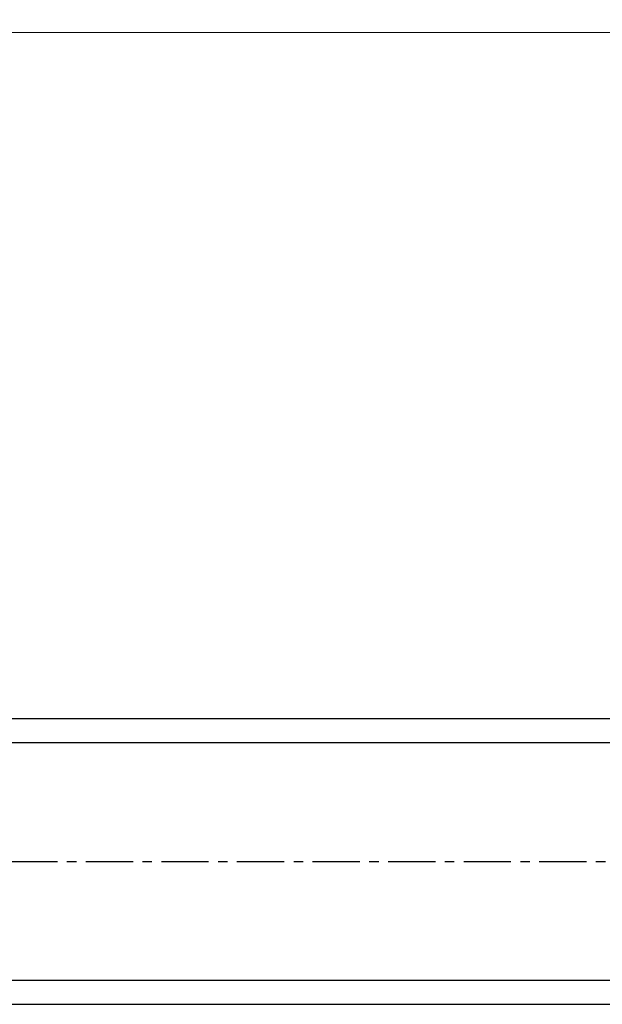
# Model space of a CAD drawing. Extents: x 47048 to 48733, y 15921 to 17109.
# Tile 6 of 26: x 47581 to 47777, y 16300 to 16631. Entities that reach past the tile are written whole.
import ezdxf

# ---------------------------------------------------------------- set-up
doc = ezdxf.new("R2010")
doc.units = 0
doc.header["$LTSCALE"] = 25.4
doc.linetypes.add('CENTER', pattern=[2, 1.25, -0.25, 0.25, -0.25])
doc.layers.get('0').update_dxf_attribs({"linetype": 'CONTINUOUS'})
doc.layers.add('ATA-CENTER', color=133, linetype='CENTER')
doc.layers.add('ATA-DIM', color=252, linetype='CONTINUOUS', lineweight=25)
doc.styles.get("Standard").update_dxf_attribs({"font": 'simplex.shx'})
doc.dimstyles.new('ata_A1', dxfattribs={"dimtxt": 4.2, "dimasz": 4.2, "dimexe": 2, "dimexo": 2, "dimgap": 2, "dimtad": 0, "dimtih": 1, "dimtoh": 1, "dimdec": 6, "dimdsep": 46, "dimtxsty": 'Standard', "dimcen": 0, "dimclrd": 252, "dimclre": 252, "dimclrt": 4, "dimadec": 6, "dimazin": 2, "dimtfac": 1, "dimtdec": 6, "dimtofl": 0, "dimtmove": 0, "dimatfit": 3, "dimfxl": 0, "dimtolj": 1, "dimtzin": 0, "dimlwd": 0, "dimlwe": 0, "dimarcsym": 0})

# ---------------------------------------------------------------- blocks, each defined once
blk = doc.blocks.new('*D12475')
at = {"color": 0}
for p in [(48003.57, 16626.91), (47150.57, 16529.66), (48003.57, 16405.66)]:
    blk.add_point(p, dxfattribs=at)
at = {"layer": 'ATA-DIM', "color": 252, "lineweight": 0}
for p, q in [((47150.57, 16533.66), (47150.57, 16630.91)), ((48003.57, 16409.66), (48003.57, 16630.91)), ((47158.97, 16626.91), (47409.08, 16626.91)), ((47995.17, 16626.91), (47461.6, 16626.91))]:
    blk.add_line(p, q, dxfattribs=at)
at = {"layer": 'ATA-DIM', "color": 252}
for points in [[(47158.97, 16628.31), (47158.97, 16625.51), (47150.57, 16626.91)], [(47995.17, 16625.51), (47995.17, 16628.31), (48003.57, 16626.91)]]:
    blk.add_solid(points, dxfattribs=at)
at = {"layer": 'ATA-DIM', "color": 4, "ltscale": 0.2, "insert": (47413.08, 16631.11), "char_height": 8.4, "attachment_point": 1}
blk.add_mtext('\\A1;   853', dxfattribs=at)

msp = doc.modelspace()

# ---------------------------------------------------------------- linework, layer by layer
for p, q in [((47876.5693149, 16396.1599889), (47306.5693149, 16396.1599889)), ((47306.5693149, 16388.1599889), (47876.5693149, 16388.1599889)), ((47876.5693149, 16308.1599889), (47306.5693149, 16308.1599889)), ((47306.5693149, 16300.1599889), (47876.5693149, 16300.1599889))]:
    msp.add_line(p, q)
at = {"layer": 'ATA-CENTER', "ltscale": 0.5}
msp.add_line((47146.1523844, 16348.1599889), (48303.1939544, 16348.1599889), dxfattribs=at)

# ---------------------------------------------------------------- dimensions: what is measured, and where the dimension line sits
at = {"layer": 'ATA-DIM'}
dim = msp.add_linear_dim(base=(48003.5693149, 16626.9068824), p1=(47150.5693149, 16529.6599889), p2=(48003.5693149, 16405.6599889), angle=180, text='   <>', dimstyle='ata_A1', override={"dimscale": 2, "dimdec": 3, "dimpost": '', "dimtol": 0, "dimlim": 0, "dimtp": 0, "dimtm": 0, "dimtfac": 0.857143, "dimtdec": 2, "dimtolj": 1, "dimtzin": 0}, dxfattribs=at)
dim.commit()
dim.dimension.update_dxf_attribs({"geometry": '*D12475', "text_midpoint": (47435.3401636, 16626.9068824), "dimtype": 160})

doc.saveas('drawing.dxf')
